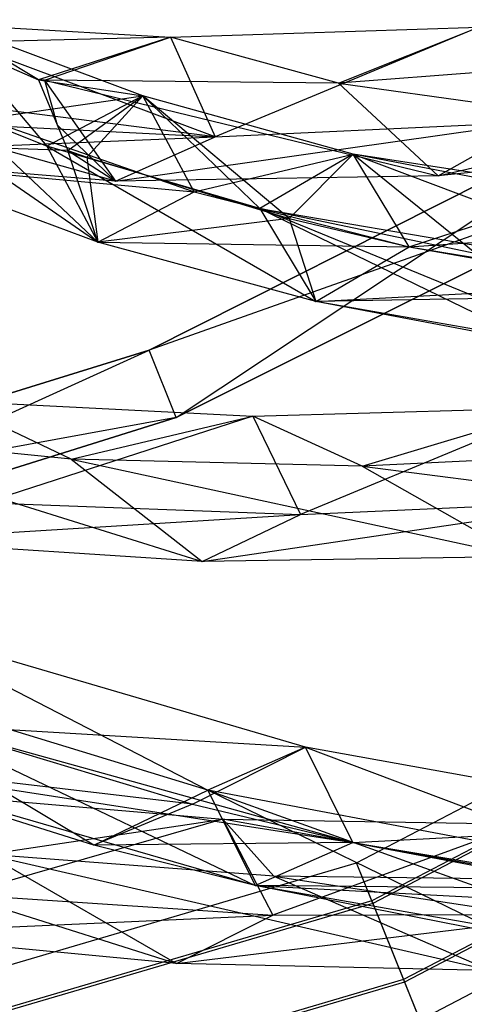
# Model space of a CAD drawing. Extents: x 5.4 to 34.8, y -14.7 to 14.7.
# Tile 106 of 251: x 23.5 to 24.7, y -11 to -8.3. Entities that reach past the tile are written whole.
import ezdxf

# ---------------------------------------------------------------- set-up
doc = ezdxf.new("R2010")
doc.units = 0
doc.header["$LTSCALE"] = 2.54
doc.layers.get('0').update_dxf_attribs({"color": 13, "linetype": 'CONTINUOUS'})

# ---------------------------------------------------------------- blocks, each defined once
blk = doc.blocks.new('BOHO_S_PM_7777_STL')
at = {"color": 0}
for p, q in [((23.163, -8.2609, 20.5025), (23.8834, -8.3021, 20.1641)), ((24.0057, -8.576, 20.1586), (23.163, -8.2609, 20.5025)), ((23.163, -8.2609, 20.5025), (23.8834, -8.3021, 20.1641)), ((24.0057, -8.576, 20.1586), (23.163, -8.2609, 20.5025)), ((23.8074, -8.4637, 19.9546), (23.2447, -8.2538, 20.417)), ((23.2447, -8.2538, 20.417), (23.5431, -8.6018, 19.922)), ((23.2447, -8.2538, 20.417), (23.5431, -8.6018, 19.922)), ((23.8074, -8.4637, 19.9546), (23.2447, -8.2538, 20.417)), ((23.5196, -8.4198, 20.2111), (23.2447, -8.2538, 20.417)), ((23.5196, -8.4198, 20.2111), (23.2447, -8.2538, 20.417)), ((23.8074, -8.4637, 19.9546), (23.2447, -8.2538, 20.417)), ((23.8834, -8.3021, 20.1641), (24.7315, -8.2748, 19.7575)), ((23.8834, -8.3021, 20.1641), (24.7315, -8.2748, 19.7575)), ((24.7315, -8.2748, 19.7575), (24.0057, -8.576, 20.1586)), ((24.7315, -8.2748, 19.7575), (24.0057, -8.576, 20.1586)), ((24.3454, -8.4288, 19.8256), (24.7315, -8.2748, 19.7575)), ((24.3454, -8.4288, 19.8256), (24.7315, -8.2748, 19.7575)), ((23.8834, -8.3021, 20.1641), (23.2847, -8.3165, 20.4016)), ((23.8834, -8.3021, 20.1641), (23.2847, -8.3165, 20.4016)), ((23.2847, -8.3165, 20.4016), (23.5196, -8.4198, 20.2111)), ((23.2847, -8.3165, 20.4016), (23.5196, -8.4198, 20.2111)), ((23.8834, -8.3021, 20.1641), (23.5196, -8.4198, 20.2111)), ((23.8834, -8.3021, 20.1641), (23.5196, -8.4198, 20.2111)), ((23.5365, -8.4207, 20.2033), (23.8834, -8.3021, 20.1641)), ((23.5365, -8.4207, 20.2033), (23.8834, -8.3021, 20.1641)), ((24.3454, -8.4288, 19.8256), (23.8834, -8.3021, 20.1641)), ((24.3454, -8.4288, 19.8256), (23.8834, -8.3021, 20.1641)), ((23.8834, -8.3021, 20.1641), (24.0057, -8.576, 20.1586)), ((23.8834, -8.3021, 20.1641), (24.0057, -8.576, 20.1586)), ((25.148, -8.3666, 19.4422), (24.3454, -8.4288, 19.8256)), ((25.148, -8.3666, 19.4422), (24.3454, -8.4288, 19.8256)), ((23.5431, -8.6018, 19.922), (22.9728, -8.378, 20.3941)), ((22.9728, -8.378, 20.3941), (23.6836, -8.8659, 19.8953)), ((22.9728, -8.378, 20.3941), (23.6836, -8.8659, 19.8953)), ((23.5431, -8.6018, 19.922), (22.9728, -8.378, 20.3941)), ((23.5196, -8.4198, 20.2111), (23.8074, -8.4637, 19.9546)), ((23.5196, -8.4198, 20.2111), (23.5716, -8.5435, 20.2095)), ((23.5196, -8.4198, 20.2111), (23.8074, -8.4637, 19.9546)), ((23.5365, -8.4207, 20.2033), (23.5196, -8.4198, 20.2111)), ((23.5196, -8.4198, 20.2111), (23.5716, -8.5435, 20.2095)), ((23.5365, -8.4207, 20.2033), (23.5196, -8.4198, 20.2111)), ((24.3454, -8.4288, 19.8256), (23.5365, -8.4207, 20.2033)), ((23.5365, -8.4207, 20.2033), (23.5716, -8.5435, 20.2095)), ((23.5365, -8.4207, 20.2033), (23.5716, -8.5435, 20.2095)), ((23.5365, -8.4207, 20.2033), (23.7319, -8.6984, 20.164)), ((23.5365, -8.4207, 20.2033), (23.7319, -8.6984, 20.164)), ((23.5365, -8.4207, 20.2033), (24.62, -8.6841, 19.7621)), ((23.5365, -8.4207, 20.2033), (24.62, -8.6841, 19.7621)), ((24.3454, -8.4288, 19.8256), (23.5365, -8.4207, 20.2033)), ((25.282, -8.4291, 19.3975), (23.8242, -9.1635, 19.3975)), ((23.8242, -9.1635, 19.3975), (25.282, -8.4291, 19.1975)), ((25.282, -8.4291, 19.1975), (23.8242, -9.1635, 19.1975)), ((23.8242, -9.1635, 19.3975), (25.282, -8.4291, 19.1975)), ((25.282, -8.4291, 19.3975), (23.8242, -9.1635, 19.3975)), ((25.282, -8.4291, 19.1975), (23.8242, -9.1635, 19.1975)), ((23.8991, -9.3489, 19.3975), (25.282, -8.4291, 19.3975)), ((23.8991, -9.3489, 19.3975), (25.282, -8.4291, 19.3975)), ((24.3454, -8.4288, 19.8256), (24.62, -8.6841, 19.7621)), ((24.3454, -8.4288, 19.8256), (24.62, -8.6841, 19.7621)), ((24.3454, -8.4288, 19.8256), (25.4982, -8.5886, 19.3556)), ((24.3454, -8.4288, 19.8256), (25.4982, -8.5886, 19.3556)), ((24.62, -8.6841, 19.7621), (25.7428, -8.4153, 19.3426)), ((24.62, -8.6841, 19.7621), (25.7428, -8.4153, 19.3426)), ((24.0057, -8.576, 20.1586), (23.2633, -8.4824, 20.4875)), ((24.0057, -8.576, 20.1586), (23.2633, -8.4824, 20.4875)), ((23.3699, -8.5262, 20.3987), (23.8074, -8.4637, 19.9546)), ((23.3699, -8.5262, 20.3987), (23.8074, -8.4637, 19.9546)), ((23.8074, -8.4637, 19.9546), (23.5431, -8.6018, 19.922)), ((23.8074, -8.4637, 19.9546), (23.5431, -8.6018, 19.922)), ((23.6009, -8.6137, 20.2086), (23.8074, -8.4637, 19.9546)), ((23.6009, -8.6137, 20.2086), (23.8074, -8.4637, 19.9546)), ((23.6525, -8.6319, 20.1665), (23.8074, -8.4637, 19.9546)), ((23.6525, -8.6319, 20.1665), (23.8074, -8.4637, 19.9546)), ((23.9479, -8.7278, 19.9279), (23.8074, -8.4637, 19.9546)), ((23.9479, -8.7278, 19.9279), (23.8074, -8.4637, 19.9546)), ((24.3853, -8.6239, 19.4947), (23.8074, -8.4637, 19.9546)), ((23.8074, -8.4637, 19.9546), (24.1287, -8.774, 19.4536)), ((23.8074, -8.4637, 19.9546), (24.1287, -8.774, 19.4536)), ((24.3853, -8.6239, 19.4947), (23.8074, -8.4637, 19.9546)), ((24.2092, -8.801, 19.7198), (23.8074, -8.4637, 19.9546)), ((24.2092, -8.801, 19.7198), (23.8074, -8.4637, 19.9546)), ((24.3853, -8.6239, 19.4947), (23.8074, -8.4637, 19.9546)), ((23.1236, -8.5314, 20.5597), (24.0057, -8.576, 20.1586)), ((23.1236, -8.5314, 20.5597), (24.0057, -8.576, 20.1586)), ((23.3699, -8.5262, 20.3987), (23.9479, -8.7278, 19.9279)), ((23.3699, -8.5262, 20.3987), (23.9479, -8.7278, 19.9279)), ((23.7319, -8.6984, 20.164), (24.8803, -8.5353, 19.7535)), ((23.7319, -8.6984, 20.164), (24.8803, -8.5353, 19.7535)), ((24.0057, -8.576, 20.1586), (24.8803, -8.5353, 19.7535)), ((24.0057, -8.576, 20.1586), (24.8803, -8.5353, 19.7535)), ((24.62, -8.6841, 19.7621), (24.8803, -8.5353, 19.7535)), ((24.62, -8.6841, 19.7621), (24.8803, -8.5353, 19.7535)), ((23.5716, -8.5435, 20.2095), (23.6009, -8.6137, 20.2086)), ((23.5716, -8.5435, 20.2095), (23.6009, -8.6137, 20.2086)), ((23.5716, -8.5435, 20.2095), (23.7319, -8.6984, 20.164)), ((23.5716, -8.5435, 20.2095), (23.7319, -8.6984, 20.164)), ((22.8388, -8.6256, 20.5628), (24.0057, -8.576, 20.1586)), ((22.8388, -8.6256, 20.5628), (24.0057, -8.576, 20.1586)), ((23.7319, -8.6984, 20.164), (24.0057, -8.576, 20.1586)), ((23.7319, -8.6984, 20.164), (24.0057, -8.576, 20.1586)), ((25.4982, -8.5886, 19.3556), (24.62, -8.6841, 19.7621)), ((25.4982, -8.5886, 19.3556), (24.62, -8.6841, 19.7621)), ((23.6836, -8.8659, 19.8953), (23.4077, -8.6072, 20.2966)), ((23.6836, -8.8659, 19.8953), (23.4077, -8.6072, 20.2966)), ((23.6009, -8.6137, 20.2086), (23.4077, -8.6072, 20.2966)), ((23.7319, -8.6984, 20.164), (23.4077, -8.6072, 20.2966)), ((23.6009, -8.6137, 20.2086), (23.4077, -8.6072, 20.2966)), ((23.7319, -8.6984, 20.164), (23.4077, -8.6072, 20.2966)), ((24.1287, -8.774, 19.4536), (23.5431, -8.6018, 19.922)), ((23.5431, -8.6018, 19.922), (23.6836, -8.8659, 19.8953)), ((23.5431, -8.6018, 19.922), (23.6836, -8.8659, 19.8953)), ((23.5431, -8.6018, 19.922), (24.2829, -9.0293, 19.4188)), ((23.5431, -8.6018, 19.922), (24.2829, -9.0293, 19.4188)), ((24.1287, -8.774, 19.4536), (23.5431, -8.6018, 19.922)), ((23.6009, -8.6137, 20.2086), (23.6525, -8.6319, 20.1665)), ((23.6836, -8.8659, 19.8953), (23.6009, -8.6137, 20.2086)), ((23.6009, -8.6137, 20.2086), (23.6525, -8.6319, 20.1665)), ((23.6836, -8.8659, 19.8953), (23.6009, -8.6137, 20.2086)), ((23.6009, -8.6137, 20.2086), (23.7319, -8.6984, 20.164)), ((23.6009, -8.6137, 20.2086), (23.7319, -8.6984, 20.164)), ((23.7319, -8.6984, 20.164), (22.8388, -8.6256, 20.5628)), ((23.7319, -8.6984, 20.164), (22.8388, -8.6256, 20.5628)), ((23.6525, -8.6319, 20.1665), (24.2092, -8.801, 19.7198)), ((23.6525, -8.6319, 20.1665), (24.2092, -8.801, 19.7198)), ((23.6525, -8.6319, 20.1665), (23.6836, -8.8659, 19.8953)), ((23.6525, -8.6319, 20.1665), (23.6836, -8.8659, 19.8953)), ((25.3499, -8.6219, 19.1975), (23.8242, -9.1635, 19.1975)), ((25.3499, -8.6219, 19.1975), (23.8242, -9.1635, 19.1975)), ((23.8991, -9.3489, 19.3975), (25.3499, -8.6219, 19.3975)), ((25.3499, -8.6219, 19.1975), (23.8991, -9.3489, 19.1975)), ((23.8991, -9.3489, 19.3975), (25.3499, -8.6219, 19.1975)), ((23.8991, -9.3489, 19.3975), (25.3499, -8.6219, 19.3975)), ((25.3499, -8.6219, 19.1975), (23.8991, -9.3489, 19.1975)), ((23.8991, -9.3489, 19.3975), (25.3499, -8.6219, 19.1975)), ((23.9479, -8.7278, 19.9279), (24.3853, -8.6239, 19.4947)), ((23.9479, -8.7278, 19.9279), (24.3853, -8.6239, 19.4947)), ((24.3853, -8.6239, 19.4947), (24.1287, -8.774, 19.4536)), ((24.3853, -8.6239, 19.4947), (24.1287, -8.774, 19.4536)), ((24.3853, -8.6239, 19.4947), (24.1287, -8.774, 19.4536)), ((24.2092, -8.801, 19.7198), (24.3853, -8.6239, 19.4947)), ((24.2092, -8.801, 19.7198), (24.3853, -8.6239, 19.4947)), ((24.5395, -8.8792, 19.4599), (24.3853, -8.6239, 19.4947)), ((24.5395, -8.8792, 19.4599), (24.3853, -8.6239, 19.4947)), ((24.9743, -8.7378, 19.0352), (24.3853, -8.6239, 19.4947)), ((24.3853, -8.6239, 19.4947), (24.7252, -8.8984, 18.987)), ((24.3853, -8.6239, 19.4947), (24.7252, -8.8984, 18.987)), ((24.9743, -8.7378, 19.0352), (24.3853, -8.6239, 19.4947)), ((24.5395, -8.8792, 19.4599), (24.3853, -8.6239, 19.4947)), ((24.5395, -8.8792, 19.4599), (24.3853, -8.6239, 19.4947)), ((25.5705, -8.8091, 18.5741), (24.3853, -8.6239, 19.4947)), ((24.3853, -8.6239, 19.4947), (25.3286, -8.9786, 18.5201)), ((24.3853, -8.6239, 19.4947), (25.3286, -8.9786, 18.5201)), ((25.5705, -8.8091, 18.5741), (24.3853, -8.6239, 19.4947)), ((23.6836, -8.8659, 19.8953), (23.098, -8.6503, 20.3758)), ((23.098, -8.6503, 20.3758), (23.9479, -8.7278, 19.9279)), ((23.098, -8.6503, 20.3758), (23.9479, -8.7278, 19.9279)), ((23.6836, -8.8659, 19.8953), (23.098, -8.6503, 20.3758)), ((23.6836, -8.8659, 19.8953), (23.098, -8.6503, 20.3758)), ((24.62, -8.6841, 19.7621), (23.7319, -8.6984, 20.164)), ((24.62, -8.6841, 19.7621), (23.7319, -8.6984, 20.164)), ((23.6836, -8.8659, 19.8953), (23.9479, -8.7278, 19.9279)), ((23.6836, -8.8659, 19.8953), (23.9479, -8.7278, 19.9279)), ((23.9479, -8.7278, 19.9279), (24.5395, -8.8792, 19.4599)), ((23.9479, -8.7278, 19.9279), (24.5395, -8.8792, 19.4599)), ((24.5395, -8.8792, 19.4599), (24.9743, -8.7378, 19.0352)), ((24.5395, -8.8792, 19.4599), (24.9743, -8.7378, 19.0352)), ((24.7252, -8.8984, 18.987), (24.1287, -8.774, 19.4536)), ((24.1287, -8.774, 19.4536), (24.2829, -9.0293, 19.4188)), ((24.1287, -8.774, 19.4536), (24.2829, -9.0293, 19.4188)), ((24.1287, -8.774, 19.4536), (24.8917, -9.1446, 18.9443)), ((24.1287, -8.774, 19.4536), (24.8917, -9.1446, 18.9443)), ((24.7252, -8.8984, 18.987), (24.1287, -8.774, 19.4536)), ((25.1049, -9.1742, 18.7793), (24.1287, -8.774, 19.4536)), ((24.1287, -8.774, 19.4536), (25.3286, -8.9786, 18.5201)), ((25.1049, -9.1742, 18.7793), (24.1287, -8.774, 19.4536)), ((24.1287, -8.774, 19.4536), (24.2829, -9.0293, 19.4188)), ((24.1287, -8.774, 19.4536), (25.3286, -8.9786, 18.5201)), ((24.2092, -8.801, 19.7198), (23.6836, -8.8659, 19.8953)), ((24.2092, -8.801, 19.7198), (23.6836, -8.8659, 19.8953)), ((24.2092, -8.801, 19.7198), (24.5395, -8.8792, 19.4599)), ((24.2092, -8.801, 19.7198), (24.5395, -8.8792, 19.4599)), ((24.2092, -8.801, 19.7198), (24.2829, -9.0293, 19.4188)), ((24.2092, -8.801, 19.7198), (24.2829, -9.0293, 19.4188)), ((24.5395, -8.8792, 19.4599), (25.5705, -8.8091, 18.5741)), ((24.5395, -8.8792, 19.4599), (25.5705, -8.8091, 18.5741)), ((24.2829, -9.0293, 19.4188), (23.6836, -8.8659, 19.8953)), ((23.6836, -8.8659, 19.8953), (24.5395, -8.8792, 19.4599)), ((23.6836, -8.8659, 19.8953), (24.5395, -8.8792, 19.4599)), ((24.2829, -9.0293, 19.4188), (23.6836, -8.8659, 19.8953)), ((24.2829, -9.0293, 19.4188), (23.6836, -8.8659, 19.8953)), ((24.2829, -9.0293, 19.4188), (24.5395, -8.8792, 19.4599)), ((24.2829, -9.0293, 19.4188), (24.5395, -8.8792, 19.4599)), ((24.2829, -9.0293, 19.4188), (24.5395, -8.8792, 19.4599)), ((24.2829, -9.0293, 19.4188), (24.5395, -8.8792, 19.4599)), ((24.5395, -8.8792, 19.4599), (25.1407, -8.9841, 18.9926)), ((24.5395, -8.8792, 19.4599), (25.1407, -8.9841, 18.9926)), ((24.5395, -8.8792, 19.4599), (25.3514, -9.0104, 18.8297)), ((24.5395, -8.8792, 19.4599), (25.3514, -9.0104, 18.8297)), ((24.2829, -9.0293, 19.4188), (25.1407, -8.9841, 18.9926)), ((24.2829, -9.0293, 19.4188), (25.1407, -8.9841, 18.9926)), ((25.3514, -9.0104, 18.8297), (24.2829, -9.0293, 19.4188)), ((25.3514, -9.0104, 18.8297), (24.2829, -9.0293, 19.4188)), ((24.8917, -9.1446, 18.9443), (24.2829, -9.0293, 19.4188)), ((24.8917, -9.1446, 18.9443), (24.2829, -9.0293, 19.4188)), ((25.1049, -9.1742, 18.7793), (24.2829, -9.0293, 19.4188)), ((25.1049, -9.1742, 18.7793), (24.2829, -9.0293, 19.4188)), ((23.8242, -9.1635, 19.3975), (22.2655, -9.6479, 19.3975)), ((22.2655, -9.6479, 19.3975), (23.8242, -9.1635, 19.1975)), ((23.8242, -9.1635, 19.1975), (22.2655, -9.6479, 19.1975)), ((22.2655, -9.6479, 19.3975), (23.8242, -9.1635, 19.1975)), ((23.8242, -9.1635, 19.3975), (22.2655, -9.6479, 19.3975)), ((23.8242, -9.1635, 19.1975), (22.2655, -9.6479, 19.1975)), ((22.3506, -9.8338, 19.3975), (23.8242, -9.1635, 19.3975)), ((22.3506, -9.8338, 19.3975), (23.8242, -9.1635, 19.3975)), ((23.8991, -9.3489, 19.3975), (23.8242, -9.1635, 19.3975)), ((23.8991, -9.3489, 19.3975), (23.8242, -9.1635, 19.3975)), ((23.8242, -9.1635, 19.1975), (23.8242, -9.1635, 19.3975)), ((23.8242, -9.1635, 19.1975), (23.8242, -9.1635, 19.3975)), ((23.8991, -9.3489, 19.1975), (23.8242, -9.1635, 19.1975)), ((23.8991, -9.3489, 19.1975), (23.8242, -9.1635, 19.1975)), ((23.6097, -9.4639, 19.0518), (23.2691, -9.302, 19.3432)), ((23.2691, -9.302, 19.3432), (24.1098, -9.3456, 18.9191)), ((23.6097, -9.4639, 19.0518), (23.2691, -9.302, 19.3432)), ((23.2691, -9.302, 19.3432), (24.1098, -9.3456, 18.9191)), ((24.1098, -9.3456, 18.9191), (24.9489, -9.3213, 18.4835)), ((24.1098, -9.3456, 18.9191), (24.9489, -9.3213, 18.4835)), ((24.9489, -9.3213, 18.4835), (24.2404, -9.6157, 18.9239)), ((24.9489, -9.3213, 18.4835), (24.2404, -9.6157, 18.9239)), ((24.4103, -9.4832, 18.6531), (24.9489, -9.3213, 18.4835)), ((24.4103, -9.4832, 18.6531), (24.9489, -9.3213, 18.4835)), ((23.8991, -9.3489, 19.1975), (22.2655, -9.6479, 19.1975)), ((23.8991, -9.3489, 19.1975), (22.2655, -9.6479, 19.1975)), ((22.3506, -9.8338, 19.3975), (23.8991, -9.3489, 19.3975)), ((23.8991, -9.3489, 19.1975), (22.3506, -9.8338, 19.1975)), ((23.8991, -9.3489, 19.1975), (22.3506, -9.8338, 19.1975)), ((23.8991, -9.3489, 19.1975), (22.3506, -9.8338, 19.3975)), ((23.8991, -9.3489, 19.1975), (22.3506, -9.8338, 19.3975)), ((22.3506, -9.8338, 19.3975), (23.8991, -9.3489, 19.3975)), ((24.1098, -9.3456, 18.9191), (23.3732, -9.5834, 19.3426)), ((24.1098, -9.3456, 18.9191), (23.3732, -9.5834, 19.3426)), ((23.6097, -9.4639, 19.0518), (24.1098, -9.3456, 18.9191)), ((23.6097, -9.4639, 19.0518), (24.1098, -9.3456, 18.9191)), ((23.8991, -9.3489, 19.1975), (23.8991, -9.3489, 19.3975)), ((23.8991, -9.3489, 19.1975), (23.8991, -9.3489, 19.3975)), ((24.4103, -9.4832, 18.6531), (24.1098, -9.3456, 18.9191)), ((24.4103, -9.4832, 18.6531), (24.1098, -9.3456, 18.9191)), ((24.1098, -9.3456, 18.9191), (24.2404, -9.6157, 18.9239)), ((24.1098, -9.3456, 18.9191), (24.2404, -9.6157, 18.9239)), ((23.6097, -9.4639, 19.0518), (22.8113, -9.3823, 19.4422)), ((22.8113, -9.3823, 19.4422), (23.9707, -9.7458, 18.9428)), ((22.8113, -9.3823, 19.4422), (23.9707, -9.7458, 18.9428)), ((23.6097, -9.4639, 19.0518), (22.8113, -9.3823, 19.4422)), ((25.2082, -9.4437, 18.2447), (24.4103, -9.4832, 18.6531)), ((25.2082, -9.4437, 18.2447), (24.4103, -9.4832, 18.6531)), ((24.4103, -9.4832, 18.6531), (23.6097, -9.4639, 19.0518)), ((23.6097, -9.4639, 19.0518), (23.9707, -9.7458, 18.9428)), ((23.6097, -9.4639, 19.0518), (23.9707, -9.7458, 18.9428)), ((23.6097, -9.4639, 19.0518), (24.8488, -9.7319, 18.5218)), ((23.6097, -9.4639, 19.0518), (24.8488, -9.7319, 18.5218)), ((24.4103, -9.4832, 18.6531), (23.6097, -9.4639, 19.0518)), ((24.4103, -9.4832, 18.6531), (24.8488, -9.7319, 18.5218)), ((24.4103, -9.4832, 18.6531), (24.8488, -9.7319, 18.5218)), ((24.4103, -9.4832, 18.6531), (25.7205, -9.65, 18.0906)), ((24.4103, -9.4832, 18.6531), (25.7205, -9.65, 18.0906)), ((24.3946, -10.5751, 17.1618), (26.3756, -9.5384, 17.1618)), ((24.3946, -10.5751, 17.1618), (26.3756, -9.5384, 17.1618)), ((23.3732, -9.5834, 19.3426), (24.2404, -9.6157, 18.9239)), ((23.3732, -9.5834, 19.3426), (24.2404, -9.6157, 18.9239)), ((23.9707, -9.7458, 18.9428), (25.1047, -9.5775, 18.4955)), ((23.9707, -9.7458, 18.9428), (25.1047, -9.5775, 18.4955)), ((24.2404, -9.6157, 18.9239), (25.1047, -9.5775, 18.4955)), ((24.2404, -9.6157, 18.9239), (25.1047, -9.5775, 18.4955)), ((23.0921, -9.6874, 19.3556), (24.2404, -9.6157, 18.9239)), ((23.0921, -9.6874, 19.3556), (24.2404, -9.6157, 18.9239)), ((23.9707, -9.7458, 18.9428), (24.2404, -9.6157, 18.9239)), ((23.9707, -9.7458, 18.9428), (24.2404, -9.6157, 18.9239)), ((26.4375, -9.6329, 16.9575), (24.4369, -10.6799, 16.9575)), ((26.4375, -9.6329, 16.9575), (24.4369, -10.6799, 16.9575)), ((26.4416, -9.6391, 17.3618), (24.4397, -10.6867, 17.3618)), ((26.4416, -9.6391, 17.3618), (24.4397, -10.6867, 17.3618)), ((23.9707, -9.7458, 18.9428), (23.0921, -9.6874, 19.3556)), ((23.9707, -9.7458, 18.9428), (23.0921, -9.6874, 19.3556)), ((24.8488, -9.7319, 18.5218), (23.9707, -9.7458, 18.9428)), ((24.8488, -9.7319, 18.5218), (23.9707, -9.7458, 18.9428)), ((26.5655, -9.8281, 16.9533), (24.5243, -10.8963, 16.9533)), ((26.5655, -9.8281, 16.9533), (24.5243, -10.8963, 16.9533)), ((26.5695, -9.8342, 17.3575), (24.5271, -10.9031, 17.3575)), ((26.5695, -9.8342, 17.3575), (24.5271, -10.9031, 17.3575)), ((24.2547, -10.2569, 17.6383), (23.1048, -9.9192, 18.5741)), ((23.1048, -9.9192, 18.5741), (23.9857, -10.375, 17.5773)), ((23.1048, -9.9192, 18.5741), (23.9857, -10.375, 17.5773)), ((24.2547, -10.2569, 17.6383), (23.1048, -9.9192, 18.5741)), ((24.5694, -11.0079, 17.1533), (26.6315, -9.9288, 17.1533)), ((24.5694, -11.0079, 17.1533), (26.6315, -9.9288, 17.1533)), ((23.9857, -10.375, 17.5773), (22.8273, -10.0203, 18.5201)), ((22.8273, -10.0203, 18.5201), (24.1157, -10.6371, 17.5111)), ((22.8273, -10.0203, 18.5201), (24.1157, -10.6371, 17.5111)), ((23.9857, -10.375, 17.5773), (22.8273, -10.0203, 18.5201)), ((23.6719, -10.5259, 17.8719), (22.8273, -10.0203, 18.5201)), ((23.9857, -10.375, 17.5773), (22.8273, -10.0203, 18.5201)), ((23.6719, -10.5259, 17.8719), (22.8273, -10.0203, 18.5201)), ((23.2145, -10.194, 18.5236), (24.2547, -10.2569, 17.6383)), ((23.2145, -10.194, 18.5236), (24.2547, -10.2569, 17.6383)), ((23.2145, -10.194, 18.5236), (24.3847, -10.5191, 17.5722)), ((23.2145, -10.194, 18.5236), (24.3847, -10.5191, 17.5722)), ((23.2145, -10.194, 18.5236), (23.9438, -10.4136, 17.9311)), ((23.2145, -10.194, 18.5236), (24.2547, -10.2569, 17.6383)), ((23.2145, -10.194, 18.5236), (23.9438, -10.4136, 17.9311)), ((23.9438, -10.4136, 17.9311), (24.2547, -10.2569, 17.6383)), ((23.9438, -10.4136, 17.9311), (24.2547, -10.2569, 17.6383)), ((24.2547, -10.2569, 17.6383), (23.9857, -10.375, 17.5773)), ((24.2547, -10.2569, 17.6383), (23.9857, -10.375, 17.5773)), ((24.3847, -10.5191, 17.5722), (24.2547, -10.2569, 17.6383)), ((24.3847, -10.5191, 17.5722), (24.2547, -10.2569, 17.6383)), ((25.4194, -10.4656, 16.6708), (24.2547, -10.2569, 17.6383)), ((24.2547, -10.2569, 17.6383), (25.1564, -10.5962, 16.6091)), ((24.2547, -10.2569, 17.6383), (25.1564, -10.5962, 16.6091)), ((25.4194, -10.4656, 16.6708), (24.2547, -10.2569, 17.6383)), ((24.3847, -10.5191, 17.5722), (24.2547, -10.2569, 17.6383)), ((24.1157, -10.6371, 17.5111), (22.937, -10.2951, 18.4696)), ((22.937, -10.2951, 18.4696), (24.3847, -10.5191, 17.5722)), ((22.937, -10.2951, 18.4696), (24.3847, -10.5191, 17.5722)), ((24.1157, -10.6371, 17.5111), (22.937, -10.2951, 18.4696)), ((23.6719, -10.5259, 17.8719), (22.937, -10.2951, 18.4696)), ((23.9438, -10.4136, 17.9311), (22.937, -10.2951, 18.4696)), ((23.6719, -10.5259, 17.8719), (22.937, -10.2951, 18.4696)), ((23.9438, -10.4136, 17.9311), (22.937, -10.2951, 18.4696)), ((23.6719, -10.5259, 17.8719), (23.9857, -10.375, 17.5773)), ((23.6719, -10.5259, 17.8719), (23.9857, -10.375, 17.5773)), ((25.1564, -10.5962, 16.6091), (23.9857, -10.375, 17.5773)), ((23.9857, -10.375, 17.5773), (24.1157, -10.6371, 17.5111)), ((23.9857, -10.375, 17.5773), (24.1157, -10.6371, 17.5111)), ((23.9857, -10.375, 17.5773), (25.3001, -10.8462, 16.5262)), ((23.9857, -10.375, 17.5773), (25.3001, -10.8462, 16.5262)), ((25.1564, -10.5962, 16.6091), (23.9857, -10.375, 17.5773)), ((24.8017, -10.7728, 16.9465), (23.9857, -10.375, 17.5773)), ((25.1564, -10.5962, 16.6091), (23.9857, -10.375, 17.5773)), ((23.9857, -10.375, 17.5773), (24.1157, -10.6371, 17.5111)), ((24.8017, -10.7728, 16.9465), (23.9857, -10.375, 17.5773)), ((23.9857, -10.375, 17.5773), (24.1157, -10.6371, 17.5111)), ((23.198, -10.3837, 18.0347), (24.0267, -10.4544, 17.5712)), ((23.198, -10.3837, 18.0347), (24.0267, -10.4544, 17.5712)), ((23.9438, -10.4136, 17.9311), (23.6719, -10.5259, 17.8719)), ((23.9438, -10.4136, 17.9311), (23.6719, -10.5259, 17.8719)), ((23.9438, -10.4136, 17.9311), (24.3847, -10.5191, 17.5722)), ((23.9438, -10.4136, 17.9311), (24.3847, -10.5191, 17.5722)), ((22.5906, -10.4384, 18.2447), (23.8997, -10.852, 17.6473)), ((22.5906, -10.4384, 18.2447), (23.8997, -10.852, 17.6473)), ((24.0267, -10.4544, 17.5712), (23.3095, -10.6615, 18.0552)), ((24.0267, -10.4544, 17.5712), (23.3095, -10.6615, 18.0552)), ((23.3785, -10.5516, 17.8252), (24.0267, -10.4544, 17.5712)), ((23.3785, -10.5516, 17.8252), (24.0267, -10.4544, 17.5712)), ((24.9527, -10.6215, 16.9481), (24.0267, -10.4544, 17.5712)), ((24.0267, -10.4544, 17.5712), (24.8513, -10.4682, 17.0914)), ((24.1677, -10.6119, 17.3934), (24.0267, -10.4544, 17.5712)), ((24.9527, -10.6215, 16.9481), (24.0267, -10.4544, 17.5712)), ((24.1677, -10.6119, 17.3934), (24.0267, -10.4544, 17.5712)), ((24.0267, -10.4544, 17.5712), (24.8513, -10.4682, 17.0914)), ((24.0267, -10.4544, 17.5712), (24.1647, -10.7192, 17.6012)), ((24.0267, -10.4544, 17.5712), (24.1647, -10.7192, 17.6012)), ((24.8513, -10.4682, 17.0914), (24.1647, -10.7192, 17.6012)), ((24.8513, -10.4682, 17.0914), (24.1647, -10.7192, 17.6012)), ((24.3847, -10.5191, 17.5722), (25.4194, -10.4656, 16.6708)), ((24.3847, -10.5191, 17.5722), (25.4194, -10.4656, 16.6708)), ((24.3847, -10.5191, 17.5722), (25.4194, -10.4656, 16.6708)), ((24.3847, -10.5191, 17.5722), (23.6719, -10.5259, 17.8719)), ((24.3847, -10.5191, 17.5722), (23.6719, -10.5259, 17.8719)), ((24.1157, -10.6371, 17.5111), (23.6719, -10.5259, 17.8719)), ((24.1157, -10.6371, 17.5111), (23.6719, -10.5259, 17.8719)), ((24.1157, -10.6371, 17.5111), (24.3847, -10.5191, 17.5722)), ((24.1157, -10.6371, 17.5111), (24.3847, -10.5191, 17.5722)), ((24.1157, -10.6371, 17.5111), (24.3847, -10.5191, 17.5722)), ((24.1157, -10.6371, 17.5111), (24.3847, -10.5191, 17.5722)), ((24.3847, -10.5191, 17.5722), (25.5631, -10.7156, 16.5879)), ((24.3847, -10.5191, 17.5722), (25.5631, -10.7156, 16.5879)), ((24.3847, -10.5191, 17.5722), (25.0668, -10.6471, 17.0088)), ((24.3847, -10.5191, 17.5722), (25.0668, -10.6471, 17.0088)), ((24.1677, -10.6119, 17.3934), (23.3785, -10.5516, 17.8252)), ((23.3785, -10.5516, 17.8252), (23.8997, -10.852, 17.6473)), ((23.3785, -10.5516, 17.8252), (23.8997, -10.852, 17.6473)), ((23.3785, -10.5516, 17.8252), (24.7647, -10.8716, 17.1895)), ((23.3785, -10.5516, 17.8252), (24.7647, -10.8716, 17.1895)), ((24.1677, -10.6119, 17.3934), (23.3785, -10.5516, 17.8252)), ((22.2494, -11.2055, 17.1618), (24.3946, -10.5751, 17.1618)), ((22.2494, -11.2055, 17.1618), (24.3946, -10.5751, 17.1618)), ((24.4369, -10.6799, 16.9575), (24.3946, -10.5751, 17.1618)), ((24.4369, -10.6799, 16.9575), (24.3946, -10.5751, 17.1618)), ((24.4397, -10.6867, 17.3618), (24.3946, -10.5751, 17.1618)), ((24.4397, -10.6867, 17.3618), (24.3946, -10.5751, 17.1618)), ((24.9527, -10.6215, 16.9481), (24.1677, -10.6119, 17.3934)), ((24.1677, -10.6119, 17.3934), (24.7647, -10.8716, 17.1895)), ((24.1677, -10.6119, 17.3934), (24.7647, -10.8716, 17.1895)), ((24.1677, -10.6119, 17.3934), (25.62, -10.8317, 16.7149)), ((24.1677, -10.6119, 17.3934), (25.62, -10.8317, 16.7149)), ((24.9527, -10.6215, 16.9481), (24.1677, -10.6119, 17.3934)), ((25.3001, -10.8462, 16.5262), (24.1157, -10.6371, 17.5111)), ((24.1157, -10.6371, 17.5111), (25.5631, -10.7156, 16.5879)), ((24.1157, -10.6371, 17.5111), (25.5631, -10.7156, 16.5879)), ((25.3001, -10.8462, 16.5262), (24.1157, -10.6371, 17.5111)), ((24.8017, -10.7728, 16.9465), (24.1157, -10.6371, 17.5111)), ((25.0668, -10.6471, 17.0088), (24.1157, -10.6371, 17.5111)), ((24.8017, -10.7728, 16.9465), (24.1157, -10.6371, 17.5111)), ((25.0668, -10.6471, 17.0088), (24.1157, -10.6371, 17.5111)), ((23.3095, -10.6615, 18.0552), (24.1647, -10.7192, 17.6012)), ((23.3095, -10.6615, 18.0552), (24.1647, -10.7192, 17.6012)), ((24.4369, -10.6799, 16.9575), (22.2704, -11.3165, 16.9575)), ((24.4369, -10.6799, 16.9575), (22.2704, -11.3165, 16.9575)), ((24.4397, -10.6867, 17.3618), (22.2718, -11.3237, 17.3618)), ((24.4397, -10.6867, 17.3618), (22.2718, -11.3237, 17.3618)), ((24.4369, -10.6799, 16.9575), (24.5243, -10.8963, 16.9533)), ((24.4369, -10.6799, 16.9575), (24.5243, -10.8963, 16.9533)), ((24.4397, -10.6867, 17.3618), (24.5271, -10.9031, 17.3575)), ((24.4397, -10.6867, 17.3618), (24.5271, -10.9031, 17.3575)), ((23.0321, -10.7702, 18.0906), (24.1647, -10.7192, 17.6012)), ((23.0321, -10.7702, 18.0906), (24.1647, -10.7192, 17.6012)), ((23.8997, -10.852, 17.6473), (25.0147, -10.7165, 17.1311)), ((23.8997, -10.852, 17.6473), (25.0147, -10.7165, 17.1311)), ((23.8997, -10.852, 17.6473), (24.1647, -10.7192, 17.6012)), ((23.8997, -10.852, 17.6473), (24.1647, -10.7192, 17.6012)), ((24.1647, -10.7192, 17.6012), (25.0147, -10.7165, 17.1311)), ((24.1647, -10.7192, 17.6012), (25.0147, -10.7165, 17.1311)), ((23.8997, -10.852, 17.6473), (23.0321, -10.7702, 18.0906)), ((23.8997, -10.852, 17.6473), (23.0321, -10.7702, 18.0906)), ((24.7647, -10.8716, 17.1895), (23.8997, -10.852, 17.6473)), ((24.7647, -10.8716, 17.1895), (23.8997, -10.852, 17.6473)), ((24.5243, -10.8963, 16.9533), (22.314, -11.5458, 16.9533)), ((24.5243, -10.8963, 16.9533), (22.314, -11.5458, 16.9533)), ((24.5271, -10.9031, 17.3575), (22.3153, -11.553, 17.3575)), ((24.5271, -10.9031, 17.3575), (22.3153, -11.553, 17.3575)), ((24.5243, -10.8963, 16.9533), (24.5694, -11.0079, 17.1533)), ((24.5243, -10.8963, 16.9533), (24.5694, -11.0079, 17.1533)), ((24.5271, -10.9031, 17.3575), (24.5694, -11.0079, 17.1533)), ((24.5271, -10.9031, 17.3575), (24.5694, -11.0079, 17.1533))]:
    blk.add_line(p, q, dxfattribs=at)

msp = doc.modelspace()

# ---------------------------------------------------------------- block references
at = {"color": 0}
msp.add_blockref('BOHO_S_PM_7777_STL', (0, 0), dxfattribs=at)

doc.saveas('drawing.dxf')
